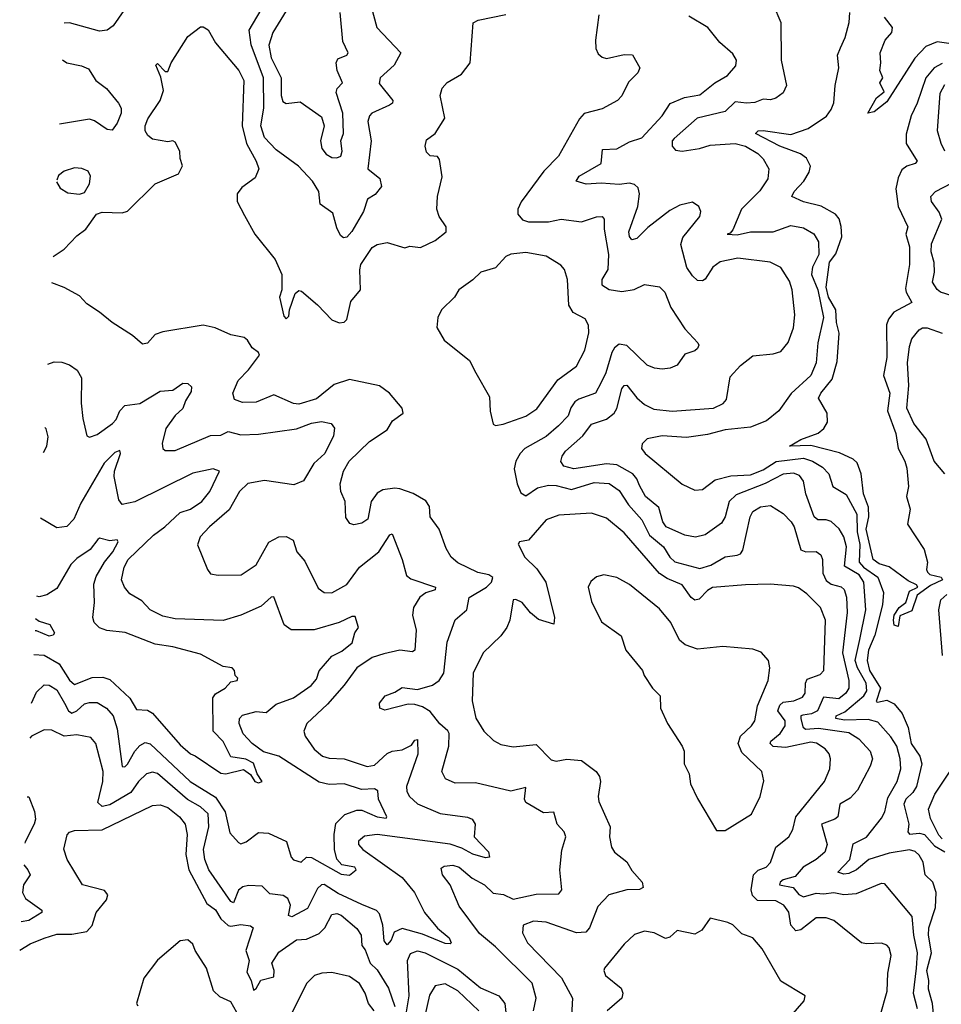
# Model space of a CAD drawing. Extents: x 1843161 to 1959474, y 907081 to 1016326.
# Tile 98 of 256: x 1845318 to 1848972, y 953121 to 957026. Entities that reach past the tile are written whole.
import ezdxf

# ---------------------------------------------------------------- set-up
doc = ezdxf.new("R2010")
doc.units = 0

msp = doc.modelspace()

# ---------------------------------------------------------------- linework, layer by layer
at = {"layer": '0CON20XD'}
for points in [[(1845773.1, 957125), (1845688.8, 957001.2), (1845665, 956984.5), (1845635, 956980.4), (1845515, 957013.3), (1845494.8, 957012.4)], [(1846707.6, 957092.4), (1846733.8, 956995), (1846828.6, 956895), (1846802.5, 956845), (1846746.9, 956795), (1846743.3, 956773.3)], [(1846743.3, 956773.3), (1846797.8, 956705), (1846795.6, 956695), (1846783.5, 956686.5), (1846714.2, 956655), (1846704.4, 956645), (1846697.8, 956622.2), (1846711.2, 956545), (1846698.5, 956435), (1846746, 956396), (1846751.8, 956365), (1846727.9, 956332.1), (1846696.3, 956313.7), (1846680.8, 956265), (1846635, 956185.5), (1846615, 956163.3), (1846601.5, 956161.5), (1846590, 956170), (1846575, 956200), (1846559, 956259), (1846508.8, 956295), (1846504.6, 956344.6), (1846478.5, 956385), (1846423.4, 956445), (1846335, 956509.3), (1846288.1, 956558.1), (1846274.1, 956605), (1846285.9, 956675), (1846284.2, 956795), (1846235.8, 956925.8), (1846227.9, 956985), (1846275.9, 957065)], [(1846375, 957060.9), (1846322.3, 956975), (1846305.6, 956924.4), (1846314.8, 956875), (1846355.3, 956795), (1846354.4, 956725), (1846361.8, 956701.8), (1846375, 956693.1), (1846429.7, 956699.7), (1846515, 956640.4), (1846524.8, 956605), (1846510.9, 956545), (1846516.1, 956515), (1846533, 956493), (1846555, 956479.4), (1846575, 956477.6), (1846590.8, 956485), (1846597, 956505), (1846591.1, 956545), (1846602.2, 956575), (1846599.6, 956655), (1846572.9, 956737.1), (1846576.3, 956753.7), (1846598.5, 956775), (1846576.6, 956825), (1846572.5, 956855), (1846579.7, 956870.3), (1846615.3, 956884.7), (1846620.9, 956895), (1846599.8, 956939.8), (1846589.2, 957055)], [(1848305, 957085.6), (1848335.6, 957015), (1848336.4, 956865), (1848357.9, 956765), (1848344.7, 956735.3), (1848315.8, 956714.2), (1848295, 956707.8), (1848265, 956711.1), (1848232.5, 956697.5), (1848200, 956695), (1848155, 956700.2), (1848115, 956662.2), (1848003.2, 956635), (1847912.2, 956555), (1847904.8, 956545), (1847904.7, 956524.7), (1847918.5, 956508.5), (1847943.9, 956503.9), (1848012.5, 956515), (1848055, 956528.5), (1848154.4, 956534.4), (1848195, 956523.8), (1848244.4, 956495), (1848265, 956474.3), (1848287.5, 956435), (1848283.8, 956395), (1848252.8, 956347.2), (1848180, 956275), (1848145, 956192), (1848135, 956178.8), (1848122.5, 956175), (1848162.1, 956172.1), (1848215.3, 956184.7), (1848305, 956184.8), (1848375, 956210.2), (1848425, 956200), (1848466.8, 956176.8), (1848485.3, 956145), (1848486.1, 956095), (1848460.8, 956045), (1848457.1, 956015), (1848482.2, 955955), (1848504.3, 955845), (1848481.6, 955745), (1848475.7, 955665), (1848454, 955615), (1848376, 955544), (1848328.1, 955475), (1848278.9, 955435), (1848215, 955410), (1848115, 955399.6), (1848045, 955380.9), (1847961.4, 955368.6), (1847864.8, 955375.2), (1847805, 955364.4), (1847785.6, 955344.4), (1847783.1, 955325), (1847797.1, 955305), (1847943.9, 955183.9), (1847995, 955160), (1848025, 955162.5), (1848075, 955200.9), (1848137, 955217), (1848215, 955220.7), (1848265, 955241.4), (1848316.3, 955273.7), (1848425, 955286.5), (1848461.2, 955275), (1848501.2, 955251.2), (1848525.3, 955225), (1848541.8, 955175), (1848595, 955142.5), (1848636.5, 955065), (1848637.6, 954995), (1848648, 954945), (1848645.9, 954875), (1848663.1, 954855), (1848720.2, 954815), (1848742.6, 954755), (1848738.9, 954705), (1848707.6, 954585), (1848683.3, 954525), (1848677.8, 954485), (1848687.1, 954445), (1848731, 954375), (1848712.7, 954322.7), (1848718.8, 954318.8), (1848755, 954327.1), (1848785, 954312.7), (1848816.7, 954275), (1848840.5, 954219.5), (1848852.3, 954155), (1848887.1, 954105), (1848894.4, 954075), (1848873, 953985), (1848858.7, 953961.3), (1848831.4, 953935), (1848822.8, 953915), (1848843.5, 953835), (1848838.8, 953805), (1848845.5, 953795.5), (1848885, 953799.7), (1848905, 953794.7), (1848945, 953749.7), (1848985.9, 953725.9)], [(1848803.9, 954695), (1848831.1, 954715), (1848845, 954760), (1848878, 954775), (1848873.3, 954785), (1848840.3, 954800.3), (1848765, 954856), (1848725, 954867.4), (1848702.1, 954885), (1848674, 955005), (1848684.2, 955055), (1848683.3, 955093.3), (1848662.5, 955145), (1848654.5, 955224.5), (1848638.1, 955268.1), (1848622.7, 955282.7), (1848568, 955308), (1848455, 955336.8), (1848370, 955335), (1848415, 955361.4), (1848483.9, 955386.1), (1848505.4, 955404.6), (1848519.8, 955430.2), (1848519.7, 955465), (1848485.3, 955525), (1848494.3, 955545), (1848539.3, 955600.7), (1848559.3, 955670.7), (1848567, 955783), (1848555.5, 955825.5), (1848553.9, 955875), (1848525, 955925.2), (1848515.7, 955965), (1848527.8, 956065), (1848552.9, 956097.1), (1848576.7, 956165), (1848575.2, 956205.2), (1848566.1, 956236.1), (1848552.7, 956255), (1848495, 956286.2), (1848425, 956303.4), (1848379.4, 956325), (1848388.2, 956345), (1848426.2, 956385), (1848448.2, 956421.8), (1848452.8, 956445), (1848436.7, 956476.7), (1848413.7, 956493.7), (1848331.2, 956525), (1848234.4, 956575), (1848245.4, 956584.6), (1848265, 956586.9), (1848375, 956570.6), (1848443.8, 956595), (1848516.7, 956643.3), (1848535, 956669.2), (1848545, 956696.7), (1848551.1, 956765), (1848565.4, 956834.6), (1848560, 956885), (1848571.5, 956915), (1848590.6, 956955), (1848606.5, 957015), (1848609.4, 957055)], [(1846930.3, 956500.3), (1846925.8, 956525), (1846930.6, 956549.4), (1846965.3, 956574.7), (1847004, 956635), (1846985.6, 956725), (1846992.9, 956755), (1847013.1, 956776.9), (1847070.2, 956809.8), (1847104.3, 956855), (1847116.4, 957013.6), (1847135.8, 957024.2), (1847245, 957046.5)], [(1847614, 957045), (1847601.2, 956945), (1847602.3, 956912.3), (1847611.2, 956891.2), (1847627.3, 956877.3), (1847645, 956872.5), (1847715, 956887.5), (1847746.9, 956886.9), (1847776.2, 956835), (1847768.8, 956815), (1847732.1, 956777.9), (1847705.4, 956724.6), (1847688, 956705), (1847627.6, 956672.4), (1847556, 956654), (1847536.9, 956633.1), (1847454.7, 956485), (1847395.3, 956425), (1847306.2, 956303.8), (1847292.6, 956275), (1847293.3, 956255), (1847311.8, 956231.8), (1847334.7, 956224.7), (1847415, 956224.7), (1847465, 956234.6), (1847545, 956224.4), (1847605, 956244), (1847626.7, 956245), (1847635.7, 956235), (1847634.5, 956195), (1847652.6, 956095), (1847649.2, 956035), (1847626.2, 955995), (1847626.4, 955975), (1847655, 955955.9), (1847705, 955948.6), (1847754.6, 955955.4), (1847795, 955975.6), (1847855, 955967.1), (1847875, 955946), (1847898.9, 955885), (1847955, 955800), (1848006.7, 955745), (1848010, 955735), (1848005, 955722), (1847995, 955712.9), (1847955, 955698.9), (1847925, 955655.6), (1847896.1, 955643.9), (1847865, 955640.4), (1847835, 955643.6), (1847805, 955655.4), (1847725, 955733.8), (1847695, 955738.9), (1847676.2, 955725), (1847665, 955705.6), (1847642.2, 955625), (1847622.7, 955587.3), (1847600.5, 955545), (1847535, 955521.6), (1847519.4, 955510.6), (1847503.4, 955486.6), (1847492.5, 955455), (1847454.6, 955415), (1847405, 955373.1), (1847320.4, 955325), (1847302, 955305), (1847285.3, 955275), (1847278.1, 955245), (1847290.3, 955185), (1847305, 955149.5), (1847325, 955137.1), (1847371.2, 955168.8), (1847415, 955180.4), (1847445, 955178.7), (1847505, 955162.9), (1847595, 955190.9), (1847655, 955187.1), (1847695, 955158.2), (1847732.1, 955102.1), (1847785, 955042.7), (1847815, 954982.1), (1847870, 954935), (1847895, 954894.1), (1847915, 954875.7), (1848015, 954849.7), (1848057.8, 954862.2), (1848115, 954895.3), (1848162.7, 954902.7), (1848175, 954907.7), (1848185, 954922.5), (1848213.5, 955055), (1848223.8, 955075), (1848255, 955094.7), (1848295, 955100), (1848345, 955067.1), (1848376.8, 955035), (1848388.4, 955015), (1848415, 954923.6), (1848435, 954915.3), (1848475, 954916.8), (1848494.1, 954904.1), (1848500.3, 954885), (1848501.4, 954831.4), (1848515, 954802.2), (1848535, 954787.3), (1848575, 954777.1), (1848586.8, 954766.8), (1848595.2, 954735.2), (1848598, 954675), (1848580.4, 954515), (1848605.6, 954405), (1848604.8, 954375), (1848593, 954355), (1848565, 954332.4), (1848505, 954338.9), (1848481.3, 954285), (1848457, 954273), (1848422, 954268), (1848415.3, 954264.7), (1848414.8, 954255.2), (1848422.1, 954222.1), (1848432.8, 954212.8), (1848485, 954216.9), (1848605, 954198.7), (1848645, 954174), (1848689.6, 954125), (1848698.2, 954095), (1848690, 954065), (1848639.8, 953970.2), (1848610.7, 953939.3), (1848569.5, 953915), (1848561.5, 953865), (1848550, 953855), (1848497.1, 953835), (1848518.8, 953755), (1848510.4, 953725), (1848475.4, 953695), (1848424.6, 953665), (1848392, 953628), (1848345, 953615.2), (1848332.3, 953605), (1848330.5, 953595), (1848384.4, 953584.4), (1848407.2, 953557.2), (1848425, 953548), (1848475, 953562.2), (1848505, 953558.9), (1848545, 953564.3), (1848585, 953556.4), (1848635, 953561), (1848735, 953601.2), (1848745, 953600), (1848855, 953468.8), (1848861, 953395), (1848876.3, 953325), (1848872.4, 953265), (1848859.7, 953165), (1848875.5, 953105)], [(1848955.6, 952935.6), (1848937.2, 953125), (1848921, 953181), (1848922.4, 953215), (1848914.6, 953255), (1848933, 953325), (1848920.9, 953395), (1848921.7, 953425), (1848948.9, 953505), (1848951.3, 953565), (1848937.8, 953605), (1848907.2, 953635), (1848899.2, 953685), (1848883.2, 953713.2), (1848867.5, 953727.5), (1848845, 953733.5), (1848765, 953720.5), (1848684.5, 953695.5), (1848635.3, 953655), (1848605, 953640.2), (1848585, 953637.3), (1848562, 953645), (1848608.6, 953695), (1848622.4, 953757.6), (1848675, 953783.9), (1848735, 953860), (1848747.1, 953885), (1848759.9, 953940.1), (1848796.3, 954005), (1848810.7, 954055), (1848808.9, 954095), (1848794.8, 954145), (1848771.8, 954181.8), (1848719.6, 954239.6), (1848681, 954251), (1848587.8, 954247.8), (1848553.5, 954255), (1848554.4, 954265), (1848588.9, 954281.1), (1848665, 954344.8), (1848675.9, 954365), (1848673.6, 954395), (1848639.1, 954455), (1848630.1, 954485), (1848648.1, 954568.1), (1848671.8, 954685), (1848664.5, 954795), (1848645.5, 954825), (1848588.3, 954858.3), (1848595.8, 954935), (1848585.1, 954975.1), (1848567.2, 955007.2), (1848535, 955035.3), (1848515, 955042.4), (1848482.6, 955042.6), (1848467.3, 955055), (1848434.2, 955145), (1848425, 955195.8), (1848408.8, 955218.8), (1848385, 955227.2), (1848345, 955223.3), (1848273.9, 955186.1), (1848158.6, 955141.4), (1848130.6, 955115), (1848114.7, 955055), (1848100.8, 955029.2), (1848035, 954982.7), (1847996.6, 954973.4), (1847955, 954981.1), (1847880.4, 955015), (1847868.3, 955035), (1847851.5, 955091.5), (1847798.6, 955135), (1847775, 955178.9), (1847765.1, 955205.1), (1847749.1, 955225), (1847685, 955260.5), (1847645, 955264.2), (1847515, 955244.2), (1847475.8, 955255), (1847463.3, 955273.3), (1847468.5, 955295), (1847482.3, 955315), (1847550.4, 955375), (1847585, 955421.5), (1847645, 955442.2), (1847675.4, 955465), (1847685.6, 955484.4), (1847705, 955562.5), (1847714.5, 955575), (1847725, 955576.4), (1847765, 955526.1), (1847795, 955500.4), (1847832, 955482), (1847905, 955474.1), (1848068, 955485), (1848106.5, 955503.5), (1848120.2, 955519.8), (1848135, 955610), (1848175.6, 955655), (1848225, 955692.9), (1848305, 955700.4), (1848335, 955710.5), (1848365, 955745.7), (1848385.8, 955804.2), (1848391.5, 955855), (1848380.4, 955955), (1848369.4, 955989.4), (1848335, 956042.9), (1848293.8, 956063.8), (1848165, 956080.7), (1848095, 956065.2), (1848065.6, 956044.4), (1848035, 955996.5), (1848025, 955990.5), (1848005, 955991.8), (1847985, 956009.5), (1847962.6, 956042.6), (1847938.4, 956135), (1847947.3, 956162.7), (1848014, 956245), (1848018.8, 956265), (1848010, 956285), (1847985, 956302.5), (1847935, 956290), (1847895, 956268.6), (1847808, 956202), (1847765, 956157.7), (1847745, 956152.7), (1847735.7, 956165.7), (1847733.2, 956185), (1847768.6, 956285), (1847775.7, 956335), (1847769.7, 956359.7), (1847755, 956372.1), (1847735, 956377.2), (1847695, 956372.3), (1847622.6, 956377.4), (1847563.8, 956373.8), (1847523.8, 956385), (1847535.8, 956405), (1847623.1, 956455), (1847628.5, 956511.5), (1847685, 956514.1), (1847735, 956541.4), (1847785, 956557.7), (1847865.2, 956644.8), (1847896.5, 956693.5), (1847953.1, 956716.9), (1848015, 956728), (1848074.2, 956775.8), (1848124.2, 956805), (1848156.4, 956843.6), (1848159.2, 956865), (1848145, 956891.2), (1848094, 956935), (1848045.8, 956995), (1847970.4, 957040.4)], [(1849001.2, 956931.2), (1848955, 956937.5), (1848910, 956920), (1848867.2, 956872.8), (1848755, 956700.8), (1848705, 956660.8), (1848680, 956655), (1848714.4, 956715.6), (1848745, 956740), (1848727.5, 956775), (1848740, 956795), (1848727.5, 956825), (1848732.5, 956855), (1848728.8, 956895), (1848749.2, 956945), (1848775.4, 956974.6), (1848778.2, 956995), (1848746.2, 957036.2)], [(1845450.3, 956087.3), (1845495, 956115.8), (1845545, 956169.2), (1845580, 956195), (1845622.5, 956255), (1845645, 956263.3), (1845725, 956260), (1845745, 956266.2), (1845855.5, 956374.5), (1845947.5, 956415), (1845963.6, 956446.4), (1845954.2, 956475), (1845952.9, 956505), (1845935, 956540), (1845925, 956545.8), (1845905, 956542.2), (1845845, 956551.8), (1845826.4, 956566.4), (1845816.1, 956585), (1845815.9, 956605), (1845826.6, 956633.4), (1845874.4, 956705), (1845888.6, 956745), (1845878.3, 956798.3), (1845857.5, 956845), (1845865, 956852.5), (1845895, 956820), (1845905, 956820), (1845918.8, 956855), (1845985, 956959.2), (1846035, 956997.5), (1846045, 956998), (1846065.6, 956985.6), (1846093.9, 956933.9), (1846186.7, 956825), (1846207.1, 956785), (1846199.7, 956605), (1846217.5, 956535), (1846256.2, 956465), (1846266.2, 956435), (1846251.7, 956398.3), (1846199.2, 956360.8), (1846180, 956335), (1846180, 956305), (1846208.9, 956248.9), (1846250, 956175), (1846331.2, 956075), (1846356.7, 956015), (1846357.5, 955955), (1846347.5, 955925), (1846365, 955850), (1846375, 955840), (1846385, 955850), (1846387.5, 955875), (1846410.5, 955939.5), (1846425, 955952.5), (1846435, 955950), (1846499.4, 955895), (1846555, 955835.8), (1846585, 955824), (1846603.9, 955826.1), (1846615, 955837.5), (1846631.5, 955908.5), (1846669.5, 955955), (1846665.9, 956034.1), (1846670.7, 956055), (1846715, 956122.1), (1846735, 956133.8), (1846775, 956142.5), (1846845, 956120.8), (1846865, 956127.5), (1846907.6, 956122.4), (1846965, 956150.8), (1847009.2, 956185), (1847009.2, 956205), (1846980.9, 956245), (1846971.5, 956275), (1846973.8, 956325), (1846992.9, 956402.9), (1846982, 956472), (1846975, 956483.3), (1846945, 956486.2), (1846930.3, 956500.3)], [(1845487.8, 956866.9), (1845505, 956854.6), (1845563.2, 956843.2), (1845590.9, 956830.9), (1845619.5, 956785), (1845662.7, 956752.7), (1845710.5, 956695), (1845720.9, 956675), (1845720, 956655), (1845705, 956615.7), (1845685, 956588.1), (1845665, 956590.5), (1845614.7, 956624.7), (1845595, 956631.2), (1845475.5, 956612.1)], [(1848975, 956852.7), (1848942.8, 956835), (1848909.8, 956795), (1848875.7, 956695), (1848852.2, 956645), (1848832.4, 956572.4), (1848832.8, 956535), (1848875.4, 956464.6), (1848868, 956455), (1848834.4, 956445), (1848815, 956430.4), (1848800.8, 956399.2), (1848791.5, 956355), (1848801.1, 956285), (1848838.9, 956205), (1848830.7, 956175), (1848845.3, 956124.7), (1848845.5, 956055.5), (1848830.2, 955960.2), (1848832.3, 955945), (1848854.2, 955905), (1848784, 955866), (1848761.6, 955838.4), (1848754.3, 955815.7), (1848755.8, 955685.8), (1848742.8, 955615), (1848767.8, 955545), (1848757.7, 955475), (1848791.4, 955385), (1848800, 955325), (1848827.3, 955275), (1848835, 955247.5), (1848841.2, 955175), (1848834, 955135), (1848847.5, 955085), (1848837.5, 955025), (1848904, 954925), (1848916.7, 954875), (1848912.5, 954845), (1848916.7, 954835), (1848926.1, 954826.1), (1848971.2, 954815), (1848976, 954805), (1848928.5, 954781.5), (1848876.2, 954743.8), (1848855, 954682.2), (1848807.8, 954662.2), (1848800, 954620), (1848785, 954624.2), (1848782.4, 954645), (1848785, 954663.8), (1848803.9, 954695)], [(1848986.2, 956505), (1848970.4, 956535), (1848956.2, 956585), (1848966.8, 956735), (1848985, 956768.5)], [(1845464.5, 956382.8), (1845478, 956358), (1845508.7, 956338.7), (1845555, 956334.2), (1845575, 956340), (1845595.4, 956374.6), (1845599.5, 956405), (1845589.2, 956425), (1845565, 956436.2), (1845535, 956438.2), (1845494.8, 956425.2), (1845472, 956408), (1845464.8, 956388.9)], [(1849015, 955930.8), (1848968.6, 955945), (1848955, 955955.4), (1848936.8, 955985), (1848944.3, 956025), (1848943.1, 956063.1), (1848930.9, 956105), (1848933.1, 956136.9), (1848973.2, 956235), (1848962.6, 956262.6), (1848932.2, 956305), (1848930, 956325), (1848948, 956345), (1849015, 956379.1)], [(1847205, 955416.7), (1847235, 955422.5), (1847325, 955453.5), (1847367.7, 955482.3), (1847451.7, 955598.3), (1847525, 955651.4), (1847557.9, 955715), (1847574.5, 955784.5), (1847573.5, 955815), (1847559.6, 955839.6), (1847512, 955865), (1847495, 955893.8), (1847490.4, 955995), (1847478.2, 956035), (1847462.9, 956052.9), (1847405, 956088.2), (1847325, 956102.5), (1847265, 956095.6), (1847245, 956087.1), (1847205, 956042), (1847146.2, 956025), (1847115, 955994.3), (1847059.4, 955955), (1847041.9, 955925), (1846990.8, 955875), (1846976, 955845), (1846971.2, 955805), (1847001.2, 955755), (1847101.2, 955675), (1847125.9, 955625.9), (1847180.5, 955530.5), (1847183, 955473), (1847195, 955422.5), (1847205, 955416.7)], [(1847354.7, 953094.7), (1847365.3, 953145), (1847349.7, 953205), (1847205, 953348.6), (1847141.4, 953401.4), (1847059.9, 953509.9), (1847024.6, 953594.6), (1846994.2, 953635), (1846989.3, 953660.7), (1847000.3, 953669.7), (1847035, 953672.9), (1847060, 953665), (1847111.9, 953621.9), (1847160.3, 953595), (1847195, 953561.6), (1847236.7, 953556.7), (1847275, 953538.4), (1847365, 953557.6), (1847455, 953559.2), (1847467.1, 953575), (1847459.1, 953655), (1847467.4, 953732.6), (1847482.5, 953785), (1847477.1, 953805), (1847448.6, 953835), (1847435, 953882.9), (1847395, 953880.6), (1847325, 953921.4), (1847319.2, 953935), (1847325, 953980.8), (1847265, 953966.5), (1847125, 953998.9), (1847045, 953997.9), (1847005.8, 954015), (1846992.1, 954045), (1847019.4, 954145), (1847020.8, 954195), (1847016, 954206), (1846983.2, 954233.2), (1846945, 954282.5), (1846915, 954301.1), (1846885, 954310.8), (1846858.3, 954311.7), (1846765, 954287.5), (1846746.2, 954295), (1846744.3, 954315), (1846766.7, 954345), (1846805, 954358.8), (1846835, 954378), (1846895, 954370), (1846955, 954387.4), (1846980.7, 954405), (1846999.6, 954435), (1847012.3, 954557.7), (1847044, 954646), (1847091.2, 954685), (1847100, 954735), (1847168.5, 954775), (1847188.5, 954795), (1847193.5, 954813.5), (1847177.5, 954825), (1847134, 954834), (1847055, 954872.5), (1847029.1, 954895), (1847009.3, 954929.3), (1846981.1, 955005), (1846945.8, 955055), (1846943.1, 955095), (1846928.5, 955118.5), (1846877.6, 955147.6), (1846825.7, 955165.7), (1846805, 955168.6), (1846758.1, 955161.9), (1846735, 955147.8), (1846711.1, 955115), (1846698.6, 955045), (1846675, 955029.4), (1846642.7, 955022.7), (1846627.5, 955027.5), (1846611.7, 955051.7), (1846608, 955115), (1846591.4, 955155), (1846588.2, 955185), (1846601.6, 955235), (1846624.7, 955275), (1846705, 955352.8), (1846775, 955399.2), (1846795.4, 955435), (1846837.7, 955465), (1846834.7, 955485), (1846784.2, 955544.2), (1846744.2, 955574.2), (1846625, 955599.5), (1846565, 955579.3), (1846495, 955523), (1846425, 955501.1), (1846403.4, 955503.4), (1846325, 955538.2), (1846255, 955509.1), (1846201.7, 955508.3), (1846170.2, 955520.2), (1846163.3, 955545), (1846184.3, 955595), (1846225, 955638), (1846268.8, 955695), (1846265, 955706.7), (1846240, 955725), (1846221.2, 955755), (1846207.5, 955765), (1846155, 955775.7), (1846093.4, 955803.4), (1846045, 955814.3), (1845885, 955788.1), (1845855, 955777.1), (1845825, 955742.9), (1845805, 955739.2), (1845765, 955774), (1845684.5, 955824.5), (1845635, 955866.7), (1845585, 955898.8), (1845555, 955931.2), (1845495, 955964), (1845445.3, 955982.1)], [(1848985.2, 955225.2), (1848943.1, 955275), (1848912.2, 955362.3), (1848863.3, 955425), (1848835.3, 955485), (1848842.7, 955575), (1848837.1, 955665), (1848845, 955730), (1848855, 955760.6), (1848884.3, 955795.7), (1848896.5, 955803.5), (1848915, 955804.2), (1848975, 955783.4)], [(1845429.8, 955660.5), (1845455, 955669.1), (1845485, 955667.8), (1845515, 955657.8), (1845545.8, 955635.8), (1845563.5, 955605), (1845561.8, 955505), (1845567.9, 955445), (1845584.2, 955375), (1845595, 955370.8), (1845625, 955381.5), (1845686.5, 955425), (1845700.1, 955439.9), (1845715.3, 955475), (1845735, 955495.8), (1845795, 955504.2), (1845875, 955553.2), (1845925, 955556.2), (1845965, 955584.3), (1845985, 955583), (1845999.6, 955569.6), (1845998.6, 955551.4), (1845975.3, 955515), (1845965.5, 955484.5), (1845935, 955456.2), (1845897.9, 955405), (1845883.1, 955345), (1845885.7, 955325.7), (1845895, 955317.5), (1845935, 955317.3), (1846075, 955376.9), (1846115, 955378.1), (1846145, 955392.4), (1846195, 955379), (1846265, 955382.6), (1846416.1, 955403.9), (1846475, 955426.4), (1846515, 955433.1), (1846552.5, 955425), (1846565.9, 955405.9), (1846562.5, 955375), (1846527.3, 955305), (1846484.3, 955265.7), (1846443.1, 955196.9), (1846405, 955181.5), (1846288.1, 955198.1), (1846222.9, 955187.1), (1846189.4, 955155), (1846148.3, 955081.7), (1846070.6, 955015), (1846034, 954975), (1846023.6, 954943.6), (1846063.3, 954845), (1846075, 954828.8), (1846105, 954822.9), (1846196.2, 954825), (1846255.9, 954864.1), (1846305.7, 954954.3), (1846345.3, 954974.7), (1846375, 954976), (1846401.7, 954961.7), (1846416.5, 954915), (1846448.8, 954878.8), (1846501.5, 954771.5), (1846525, 954754.4), (1846555, 954753.5), (1846615, 954786.5), (1846665.3, 954855), (1846742.1, 954915), (1846785, 954982.9), (1846795, 954986.9), (1846834.6, 954885), (1846851.5, 954821.5), (1846868.5, 954808.5), (1846966.7, 954775), (1846964.6, 954765), (1846927.6, 954752.4), (1846904.5, 954735.5), (1846879.7, 954695), (1846875.3, 954665), (1846889.8, 954605), (1846884.5, 954525.5), (1846875, 954518.6), (1846825.5, 954525.5), (1846761.4, 954511.4), (1846715, 954496.5), (1846654.7, 954455), (1846605, 954386.7), (1846538.1, 954311.9), (1846457.1, 954235), (1846444.4, 954205), (1846449.4, 954185), (1846485, 954133.5), (1846519.2, 954105), (1846545, 954097.5), (1846605, 954094.6), (1846695, 954063.9), (1846725, 954069.1), (1846775, 954116.5), (1846795, 954125.7), (1846835, 954130.8), (1846870.9, 954149.1), (1846885, 954168.6), (1846895, 954171.2), (1846897.1, 954112.9), (1846851.9, 953985), (1846853.2, 953965), (1846862.9, 953945), (1846895, 953915.8), (1846985, 953877.6), (1847093.9, 953863.9), (1847112.5, 953855), (1847123.1, 953835), (1847120, 953785), (1847176, 953726), (1847180, 953705), (1847165, 953702.1), (1847115, 953716.7), (1847070.6, 953740.6), (1847025, 953755.9), (1846734.8, 953795.2), (1846685, 953788.2), (1846661.6, 953768.4), (1846661.5, 953755), (1846679.1, 953735), (1846834.1, 953624.1), (1846882.9, 953565), (1846923.1, 953485), (1846975, 953423.8), (1847020.9, 953385), (1847029.2, 953365), (1847025, 953360.8), (1847005, 953362.9), (1846915, 953399.3), (1846835, 953421.7), (1846802.5, 953407.5), (1846791.4, 953375), (1846775, 953356.5), (1846762.9, 953372.9), (1846757.1, 953435), (1846745, 953480.6), (1846732.8, 953492.8), (1846675, 953516.8), (1846581.3, 953561.3), (1846525, 953595.8), (1846515, 953594.7), (1846499.2, 953580.8), (1846459, 953501), (1846397.6, 953467.6), (1846384, 953474), (1846392.1, 953515), (1846381.2, 953541.2), (1846362.8, 953552.8), (1846309.2, 953559.2), (1846279.1, 953589.1), (1846225, 953592.9), (1846202.3, 953587.7), (1846186, 953574), (1846166.1, 953523.9), (1846155, 953528.5), (1846068.1, 953655), (1846052.2, 953695), (1846046.5, 953735), (1846068.5, 953825), (1846065, 953876.9), (1846035.3, 953905), (1845983.6, 953933.6), (1845865, 954036.2), (1845845, 954041.2), (1845820.5, 954035), (1845789.4, 954005), (1845758.5, 953961.5), (1845675, 953911.9), (1845645, 953905.8), (1845628, 953922), (1845647.3, 954005), (1845648.6, 954045), (1845619.4, 954155), (1845599.8, 954179.8), (1845545, 954189.5), (1845495, 954184.8), (1845445, 954208.8), (1845415, 954210), (1845365, 954184.4), (1845358.6, 954176.6)], [(1845413, 955309.7), (1845425.9, 955335), (1845431.3, 955371.3), (1845423, 955403), (1845417.7, 955408.2)], [(1845365.3, 954315.6), (1845385, 954358.5), (1845415, 954387.7), (1845435, 954386.5), (1845465, 954368.2), (1845495.8, 954315), (1845511.3, 954285), (1845525, 954275.3), (1845545, 954284.8), (1845575, 954312.7), (1845595, 954318.4), (1845625, 954317.8), (1845662.7, 954295), (1845689.2, 954265), (1845705, 954214.2), (1845725, 954064.2), (1845735, 954062.9), (1845745, 954072.9), (1845774.8, 954125.2), (1845795, 954147.3), (1845815, 954158.9), (1845835, 954154.7), (1845993.7, 954005), (1846095, 953942.4), (1846133.3, 953885), (1846151.3, 953801.3), (1846185, 953763.1), (1846195, 953758.1), (1846216.2, 953765), (1846265, 953802.2), (1846305, 953799.6), (1846376.4, 953766.4), (1846394.8, 953704.8), (1846403.7, 953693.7), (1846434.5, 953685.5), (1846455, 953704.4), (1846475, 953703.3), (1846593, 953637), (1846626.2, 953633.8), (1846652.5, 953655), (1846646.2, 953665), (1846595, 953674.7), (1846575, 953696.5), (1846565.8, 953735), (1846564.8, 953795.2), (1846571.2, 953838.8), (1846606.5, 953873.5), (1846655, 953891.4), (1846675, 953890.8), (1846735, 953864.3), (1846771.2, 953858.8), (1846774.2, 953865), (1846740, 953935), (1846738.2, 953968.2), (1846725, 953976.3), (1846673, 953973), (1846605, 953996.2), (1846545, 953993), (1846505, 954002.5), (1846345, 954105.2), (1846285, 954123), (1846239.4, 954155), (1846203.7, 954193.7), (1846188.5, 954235), (1846190, 954255), (1846201.8, 954268.2), (1846255, 954281.8), (1846295, 954278.2), (1846335, 954311.3), (1846403.2, 954336.8), (1846474.1, 954385.9), (1846495, 954410), (1846506, 954444), (1846555, 954502.5), (1846595, 954521.2), (1846636.7, 954555), (1846646.2, 954595), (1846661.2, 954615), (1846648.7, 954658.7), (1846635, 954659.5), (1846584.7, 954635.3), (1846485, 954606.2), (1846395, 954606.9), (1846366.2, 954626.2), (1846325, 954737.1), (1846314.8, 954735.2), (1846275, 954699.5), (1846195, 954664.6), (1846125, 954642.7), (1845935, 954650.3), (1845885, 954660.7), (1845835.8, 954685.8), (1845801.8, 954721.8), (1845755, 954749.4), (1845733.3, 954775), (1845722.2, 954805), (1845732.1, 954855), (1845747.9, 954885), (1845848, 954982), (1845894.1, 955015), (1845955, 955071.1), (1845995, 955085.3), (1846040.5, 955115), (1846071.5, 955155), (1846110.8, 955235), (1846084.6, 955245.4), (1846005, 955227.2), (1845775, 955113.8), (1845725, 955103.1), (1845711.3, 955121.3), (1845693.3, 955215), (1845694.5, 955235.5), (1845717.6, 955305), (1845715, 955317.3), (1845695, 955309.2), (1845653.3, 955266.7), (1845560.9, 955109.1), (1845532.2, 955045), (1845505, 955015.8), (1845465, 955011.4), (1845400.5, 955048.7)], [(1848729.2, 953075), (1848756.5, 953173.5), (1848759.6, 953245), (1848773.4, 953315), (1848765.4, 953345), (1848755, 953356.2), (1848735, 953363.3), (1848675, 953360.8), (1848655.4, 953365.4), (1848545, 953453.3), (1848515, 953464.5), (1848475, 953464.6), (1848415, 953416.4), (1848395, 953412.2), (1848375.7, 953435), (1848367, 953487), (1848347.2, 953515), (1848315, 953531.7), (1848243.4, 953533.4), (1848222.6, 953552.6), (1848217.2, 953575), (1848227.2, 953635), (1848245, 953652.7), (1848277.8, 953665), (1848295, 953683.1), (1848315.8, 953744.2), (1848367.5, 953785), (1848382.9, 953815), (1848395.4, 953865), (1848508.2, 954005), (1848529.6, 954055), (1848532.1, 954095), (1848527.3, 954115), (1848510.6, 954135), (1848476.7, 954156.7), (1848455, 954160.2), (1848355, 954139.4), (1848305, 954143.8), (1848292.8, 954155), (1848295.4, 954165), (1848333.2, 954195), (1848352.7, 954225), (1848352.3, 954245), (1848323.7, 954285), (1848331.9, 954308.1), (1848345, 954318.8), (1848386.9, 954325), (1848421.3, 954338.7), (1848432, 954355), (1848432.8, 954395), (1848439.3, 954410.7), (1848491.3, 954428.7), (1848505.9, 954445), (1848511.9, 954645), (1848492.3, 954695), (1848439.1, 954749.1), (1848405, 954773.3), (1848385, 954779.5), (1848292.7, 954787.3), (1848195, 954785.4), (1848065, 954774.1), (1848045, 954762.5), (1848011.9, 954728.1), (1847995, 954723.3), (1847979.7, 954735), (1847944.8, 954784.8), (1847885, 954809.8), (1847855, 954829.5), (1847715, 954991.5), (1847645, 955049.5), (1847585, 955069.2), (1847455, 955061.5), (1847405, 955042.5), (1847335, 954962), (1847300, 954955), (1847294.2, 954945.8), (1847320.9, 954895), (1847368.1, 954848.1), (1847404, 954795), (1847438.2, 954655), (1847435, 954628.8), (1847375, 954647.3), (1847343.1, 954673.1), (1847310, 954715), (1847285, 954727.1), (1847274, 954725), (1847261.1, 954645), (1847249.5, 954615), (1847225, 954583.1), (1847155, 954515.7), (1847115.5, 954435), (1847111.2, 954325), (1847126.6, 954256.6), (1847157.5, 954205), (1847197, 954167), (1847225, 954152.2), (1847275, 954141.9), (1847365, 954151.2), (1847425, 954091.4), (1847445, 954085.7), (1847486.8, 954093.2), (1847545, 954088.1), (1847604, 954045), (1847617.1, 954025), (1847621.1, 954005), (1847611.5, 953945), (1847613.8, 953925), (1847658.9, 953825), (1847655.9, 953785), (1847663.9, 953743.9), (1847675.8, 953725), (1847725, 953685.7), (1847745, 953652), (1847786.4, 953605), (1847789.1, 953585), (1847775, 953576.7), (1847725, 953575.3), (1847654.1, 953555.9), (1847610.3, 953509.7), (1847577.5, 953425), (1847562.3, 953407.7), (1847525, 953404.7), (1847405, 953447.1), (1847355, 953450.7), (1847314, 953435), (1847311.9, 953405), (1847331.1, 953365), (1847466.3, 953226.3), (1847510, 953145), (1847505.6, 953075)], [(1845374.5, 954508.4), (1845415, 954505.2), (1845475, 954471.2), (1845515, 954406.8), (1845535, 954388.9), (1845605, 954416.9), (1845648.3, 954418.3), (1845675, 954409), (1845755.1, 954335.2), (1845780.7, 954290.7), (1845825, 954287.5), (1845845, 954276.2), (1845955, 954150), (1845995, 954114.4), (1846013.8, 954106.2), (1846115, 954038.1), (1846135, 954035.6), (1846205, 954052.5), (1846233.1, 954033.1), (1846250, 954005), (1846265, 954000), (1846280, 954005), (1846260, 954035), (1846245, 954077.1), (1846215, 954093.5), (1846155, 954102.9), (1846125, 954164.1), (1846084.8, 954205), (1846083.4, 954336.6), (1846095, 954352.2), (1846133.3, 954375), (1846155, 954400), (1846180, 954405), (1846182.5, 954415), (1846172.5, 954425), (1846170, 954445), (1846160, 954455), (1846125, 954460.8), (1846035, 954509.4), (1845925, 954539.2), (1845855, 954548.9), (1845736.3, 954596.3), (1845663.5, 954603.5), (1845635, 954614.6), (1845613.8, 954635), (1845607.7, 954655), (1845614.8, 954715), (1845612.4, 954787.6), (1845621.9, 954818.1), (1845654.2, 954875), (1845687, 954915), (1845708.1, 954955), (1845705, 954963.3), (1845675, 954958.8), (1845635, 954969.5), (1845627.5, 954965), (1845597.7, 954925), (1845545, 954889), (1845520.7, 954865), (1845465, 954769.6), (1845425.3, 954744.7), (1845395, 954737.5), (1845385.6, 954739.3)], [(1848115, 953810), (1848219.2, 953875), (1848252.9, 953945), (1848267.7, 954007.7), (1848260, 954045), (1848180.4, 954120.4), (1848166.2, 954155), (1848175.5, 954185), (1848219.4, 954225), (1848232.2, 954245), (1848243.1, 954305), (1848285.7, 954405), (1848292, 954455), (1848286.7, 954485), (1848257.3, 954517.3), (1848225, 954529.2), (1848105, 954540.8), (1848005, 954530), (1847956.5, 954546.5), (1847934, 954565), (1847900, 954635), (1847855, 954689.2), (1847735, 954785.6), (1847685, 954814.3), (1847633.9, 954823.9), (1847605, 954816), (1847581.7, 954798.3), (1847571.9, 954775), (1847585, 954718.8), (1847625, 954638), (1847703, 954583), (1847721.2, 954525), (1847787.5, 954445), (1847793.3, 954425), (1847826.7, 954375), (1847856.7, 954345), (1847858.8, 954295), (1847886.2, 954235), (1847944, 954145), (1847952, 954125), (1847952, 954075), (1847972, 954035), (1847978, 953995), (1848005, 953937.5), (1848080.7, 953810.7), (1848115, 953810)], [(1848976.4, 954505), (1848961.3, 954685), (1848970, 954725), (1848993.4, 954746.6)], [(1845381.4, 954651.7), (1845395, 954641.1), (1845438, 954628), (1845456.7, 954595), (1845451.2, 954585), (1845435, 954580.8), (1845385, 954602.2), (1845379, 954602.1)], [(1848975, 953777.9), (1848961.6, 953791.6), (1848928.6, 953858.6), (1848920.7, 953895), (1848945.5, 953955), (1849032.7, 954085)], [(1845347.4, 953943.8), (1845355, 953943.8), (1845376.5, 953886.5), (1845380.6, 953855), (1845375.3, 953835), (1845340, 953765), (1845338.6, 953760)], [(1845318.2, 953336.5), (1845359.3, 953360.7), (1845415, 953384.1), (1845465, 953400), (1845525, 953399.2), (1845585, 953410), (1845605.8, 953434.2), (1845620.7, 953485), (1845662.5, 953535), (1845667.8, 953555), (1845655, 953571.9), (1845567.1, 953595), (1845506.7, 953695), (1845493.4, 953736.6), (1845506.8, 953793.2), (1845515, 953804), (1845535, 953810), (1845645, 953812.5), (1845845, 953910), (1845875, 953912.5), (1845905, 953901.4), (1845951.3, 953865), (1845973.6, 953835), (1845982.3, 953795), (1845977.3, 953715), (1845988.3, 953655), (1846060.4, 953520.4), (1846095, 953495.8), (1846115, 953460), (1846145, 953433.7), (1846155, 953430.5), (1846195, 953438.2), (1846232.9, 953432.9), (1846243.8, 953425), (1846214.7, 953335), (1846227.3, 953295), (1846218.5, 953248.5), (1846236.2, 953215), (1846245, 953177.3), (1846255, 953184.1), (1846273.5, 953216.5), (1846325, 953230), (1846326.8, 953255), (1846317.6, 953285), (1846345, 953327.4), (1846415, 953377.4), (1846455, 953380), (1846505, 953402.5), (1846528, 953425), (1846555, 953476.8), (1846575, 953481.8), (1846592.5, 953475), (1846655, 953421.8), (1846671.4, 953395), (1846674.8, 953355), (1846687.7, 953337.7), (1846707.6, 953285), (1846735, 953258.4), (1846780.4, 953185), (1846805, 953111.9)], [(1845334.5, 953674.8), (1845350.8, 953655), (1845359.1, 953635), (1845332.8, 953595), (1845329.2, 953565), (1845340.8, 953540.8), (1845406, 953495), (1845406, 953485), (1845355, 953453.6), (1845323.6, 953448.7)], [(1848375, 953073.8), (1848427.5, 953135), (1848432.5, 953155), (1848335, 953212.5), (1848261.7, 953341.7), (1848225, 953384.2), (1848181.3, 953401.3), (1848145, 953435.8), (1848125.6, 953445.6), (1848055, 953462.5), (1848022.5, 953415), (1847995, 953400), (1847925, 953414), (1847895, 953388), (1847877.7, 953382.3), (1847833.3, 953405), (1847795, 953410.8), (1847755, 953398), (1847715, 953359.2), (1847636.7, 953265), (1847634, 953255), (1847640.8, 953235), (1847703.1, 953185), (1847708.5, 953165), (1847705.5, 953145), (1847646.7, 953095)], [(1846179, 953089), (1846155, 953131.1), (1846111, 953151), (1846086.5, 953175), (1846059.2, 953265), (1846014.3, 953334.3), (1846005, 953360), (1845985, 953376.7), (1845955, 953372.5), (1845865, 953296.2), (1845810, 953225), (1845781.2, 953125), (1845786.7, 953115)], [(1846848.8, 953075), (1846862.5, 953155), (1846855.3, 953295), (1846867.2, 953322.8), (1846895, 953332.9), (1846925, 953325.8), (1847055, 953260.9), (1847145, 953187.1), (1847217.9, 953155), (1847240.8, 953125), (1847247.1, 953077.1)], [(1846723.6, 953095), (1846701.1, 953125), (1846688.3, 953165), (1846665, 953203.5), (1846625, 953230.9), (1846555, 953246.9), (1846515.6, 953244.4), (1846486.7, 953235), (1846455.8, 953205), (1846395.7, 953084.3)], [(1847138.4, 953095), (1847055, 953174.1), (1847005, 953201.8), (1846965, 953194.5), (1846942.3, 953157.7), (1846915.3, 953035)]]:
    msp.add_lwpolyline(points, dxfattribs=at)

doc.saveas('drawing.dxf')
